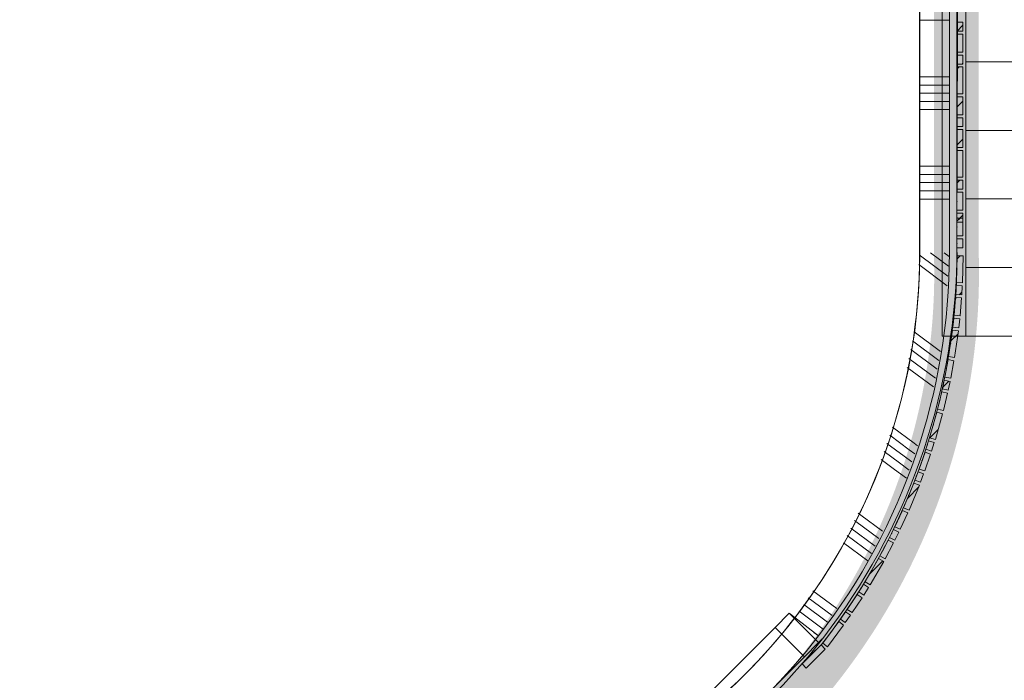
# Model space of a CAD drawing. Header units: millimetres. Extents: x -409 to 257590, y -7786 to 67330.
# Tile 113 of 210: x 15473 to 18774, y 36676 to 38892. Entities that reach past the tile are written whole.
import ezdxf

# ---------------------------------------------------------------- set-up
doc = ezdxf.new("R2010")
doc.units = ezdxf.units.MM
doc.header["$MEASUREMENT"] = 0
doc.linetypes.add('B0703', pattern=[468.700004, 312.5, -156.200004])
for name, color, linetype in [('New_22 NC Binnenwanden', 7, 'Continuous'), ('New_22 NC Binnenwanden Doorsnede-arcering', 7, 'Continuous'), ('New_22 NC Binnenwanden Laagscheidingslijnen', 7, 'Continuous'), ('New_22 NC Binnenwanden Ramen', 7, 'Continuous'), ('New_23 Vloeren', 7, 'Continuous'), ('New_24 Trappen', 7, 'Continuous'), ('New_Info Wandafwerking aanduiding', 7, 'Continuous'), ('New_Info Wandafwerking aanduiding Doorsnede-arcering', 7, 'Continuous'), ('New_Z Ruimtefuncties Zone omranding', 7, 'Continuous')]:
    doc.layers.add(name, color=color, linetype=linetype)
doc.linetypes.add('Regenwater', pattern='A,0,[1,UO-722 _wandafwerkingen 2e verdieping_2022-06-211.Shx,S=11.404762,R=0,X=0,Y=0.005006],-1499.5,0', length=1499.5)
pattern_1 = [(45, (0, 0), (-63.63961, 63.63961), [])]

# ---------------------------------------------------------------- blocks, each defined once
blk = doc.blocks.new('Slab_1_2', base_point=(0, 42578.3))
at = {"layer": 'New_23 Vloeren', "color": 1, "linetype": 'Continuous', "lineweight": 0, "flags": 128}
blk.add_lwpolyline([(18565.4, 43920.2), (19945.1, 43920.2), (19945.1, 43840), (21510.4, 43840), (21510.4, 40149), (19980.4, 40149), (19980.4, 37830.4), (18565.4, 37830.4)], close=True, dxfattribs=at)
blk = doc.blocks.new('*X977')
at = {"layer": 'New_22 NC Binnenwanden Doorsnede-arcering', "color": 254, "linetype": 'Continuous', "lineweight": 0, "true_color": 0xe9ebeb}
for p, q in [((18545.4, 38890.1), (18489.9, 38890.1)), ((18589.9, 38890.1), (18545.4, 38890.1)), ((18545.4, 38699.9), (18489.9, 38699.9)), ((18589.9, 38699.9), (18545.4, 38699.9)), ((18545.4, 38672.4), (18489.9, 38672.4)), ((18589.9, 38672.4), (18545.4, 38672.4)), ((18545.4, 38645), (18489.9, 38645)), ((18589.9, 38645), (18545.4, 38645)), ((18545.4, 38617.6), (18489.9, 38617.6)), ((18545.4, 38590.1), (18489.9, 38590.1)), ((18589.9, 38617.6), (18545.4, 38617.6)), ((18589.9, 38590.1), (18545.4, 38590.1)), ((18545.4, 38399.9), (18489.9, 38399.9)), ((18589.9, 38399.9), (18545.4, 38399.9)), ((18545.4, 38372.4), (18489.9, 38372.4)), ((18589.9, 38372.4), (18545.4, 38372.4)), ((18545.4, 38345), (18489.9, 38345)), ((18589.9, 38345), (18545.4, 38345)), ((18545.4, 38317.6), (18489.9, 38317.6)), ((18589.9, 38317.6), (18545.4, 38317.6)), ((18545.4, 38290.1), (18489.9, 38290.1)), ((18589.9, 38290.1), (18545.4, 38290.1))]:
    blk.add_line(p, q, dxfattribs=at)
blk = doc.blocks.new('Wall_244_2', base_point=(18590, 43985))
at = {"layer": 'New_22 NC Binnenwanden', "color": 8, "linetype": 'Continuous', "lineweight": 0, "true_color": 0x778488, "flags": 128}
for points in [[(18490, 43985), (18489.9, 38109.3)], [(18589.9, 38109.3), (18590, 43985)]]:
    blk.add_lwpolyline(points, dxfattribs=at)
at = {"layer": 'New_22 NC Binnenwanden', "color": 8, "lineweight": 0, "true_color": 0x778488}
blk.add_blockref('*X977', (0, 0), dxfattribs=at)
blk = doc.blocks.new('*X979')
at = {"layer": 'New_22 NC Binnenwanden Doorsnede-arcering', "color": 254, "linetype": 'Continuous', "lineweight": 0, "true_color": 0xe9ebeb}
for p, q in [((17740.1, 36485.6), (17697.5, 36517.2)), ((17707.4, 36441.6), (17649.6, 36484.4)), ((17723.8, 36463.6), (17673.6, 36500.8)), ((17756.3, 36473.6), (17740.1, 36485.6)), ((17691.1, 36419.5), (17625.7, 36468)), ((17758.3, 36437.9), (17723.8, 36463.6)), ((17710.3, 36405.2), (17691.1, 36419.5)), ((17734.3, 36421.6), (17707.4, 36441.6)), ((17514, 36279.9), (17424.9, 36346)), ((17541.1, 36293.9), (17451.8, 36360.1)), ((17459.7, 36251.8), (17371, 36317.6)), ((17486.8, 36265.8), (17397.9, 36331.8)), ((17432.5, 36237.8), (17344, 36303.4)), ((17231.9, 36149.7), (17137.3, 36219.9)), ((17170.5, 36126.9), (17100, 36179.3)), ((17201.2, 36138.3), (17107, 36208.2)), ((17139.9, 36115.5), (17100, 36145.1)), ((17109.2, 36104.1), (17100, 36110.9))]:
    blk.add_line(p, q, dxfattribs=at)
blk = doc.blocks.new('*X980')
at = {"layer": 'New_22 NC Binnenwanden Doorsnede-arcering', "color": 254, "linetype": 'Continuous', "lineweight": 0, "true_color": 0xe9ebeb}
for p, q in [((18493.4, 38099.7), (18489.5, 38102.6)), ((18584.8, 38031.9), (18493.4, 38099.7)), ((18587, 38064.5), (18526.5, 38109.3)), ((18589.1, 38097), (18572.6, 38109.3)), ((18582.6, 37999.3), (18487.3, 38070.1)), ((18560.6, 37778.8), (18472, 37844.5)), ((18554.7, 37749), (18466.1, 37814.8)), ((18548.7, 37719.3), (18460.1, 37785)), ((18542.8, 37689.6), (18454.2, 37755.3)), ((18536.8, 37659.8), (18448.2, 37725.5)), ((18471.4, 37471.4), (18399, 37525.1)), ((18438.7, 37427.4), (18380.4, 37470.7)), ((18455.1, 37449.4), (18389.7, 37497.9)), ((18483.1, 37462.7), (18471.4, 37471.4)), ((18422.4, 37405.3), (18371, 37443.4)), ((18473.8, 37435.5), (18455.1, 37449.4)), ((18406, 37383.3), (18361.7, 37416.2)), ((18455.2, 37381), (18422.4, 37405.3)), ((18464.5, 37408.3), (18438.7, 37427.4)), ((18445.8, 37353.8), (18406, 37383.3)), ((18292.7, 37230.5), (18284.3, 37236.7)), ((18276.3, 37208.5), (18271.9, 37211.7)), ((18353.4, 37151.3), (18276.3, 37208.5)), ((18365.8, 37176.3), (18292.7, 37230.5)), ((18260, 37186.4), (18259.5, 37186.8)), ((18341, 37126.4), (18260, 37186.4)), ((18316.2, 37076.4), (18234.7, 37136.8)), ((18328.6, 37101.4), (18247.1, 37161.8)), ((18212.4, 36916.5), (18132.2, 36976)), ((18197, 36893.7), (18116.8, 36953.3)), ((18166.4, 36848.2), (18086.1, 36907.7)), ((18181.7, 36871), (18101.5, 36930.5)), ((18151, 36825.4), (18135.6, 36836.8))]:
    blk.add_line(p, q, dxfattribs=at)
blk = doc.blocks.new('R1 22_14')
at = {"layer": 'New_22 NC Binnenwanden Ramen', "color": 1, "linetype": 'Continuous', "lineweight": 0}
for p, q in [((-267.7, 0), (-250, 0)), ((-250, 0), (-183, 0)), ((-250, -139), (-250, 0)), ((-183, 0), (-183, -139)), ((-183, 0), (183, 0)), ((183, -139), (183, 0)), ((183, 0), (250, 0)), ((250, 0), (267.7, 0)), ((250, -139), (250, 0)), ((-183, -139), (-250, -139)), ((183, -139), (-183, -139)), ((250, -139), (183, -139))]:
    blk.add_line(p, q, dxfattribs=at)
at = {"layer": 'New_22 NC Binnenwanden Ramen', "color": 7, "linetype": 'Continuous', "lineweight": 0}
for p, q in [((-265.7, -16), (-253, -115.2)), ((-265.7, -16), (-253, -115.2)), ((265.7, -16), (253, -115.2)), ((265.7, -16), (253, -115.2)), ((-253, -115.2), (-250, -139)), ((-253, -115.2), (-250, -139)), ((-250, -139), (-253, -115.2)), ((253, -115.2), (250, -139)), ((253, -115.2), (250, -139)), ((250, -139), (253, -115.2))]:
    blk.add_line(p, q, dxfattribs=at)
at = {"layer": 'New_22 NC Binnenwanden Ramen', "color": 9, "linetype": 'Continuous', "lineweight": 0}
for radius in [2100.1, 2000.1]:
    blk.add_arc((0, -2099.2), radius, 82.7319, 97.2681, dxfattribs=at)
blk = doc.blocks.new('*X982')
at = {"layer": 'New_22 NC Binnenwanden Doorsnede-arcering', "color": 254, "linetype": 'Continuous', "lineweight": 0, "true_color": 0xe9ebeb}
for p, q in [((17063.5, 36172.1), (17041.6, 36188.4)), ((17079.9, 36194.2), (17074.6, 36198.1)), ((17100, 36179.3), (17079.9, 36194.2)), ((17047.2, 36150.1), (17008.5, 36178.8)), ((17100, 36110.9), (17047.2, 36150.1)), ((17100, 36145.1), (17063.5, 36172.1))]:
    blk.add_line(p, q, dxfattribs=at)
blk = doc.blocks.new('Wall_245_2', base_point=(17100, 36100.7))
at = {"layer": 'New_22 NC Binnenwanden', "color": 8, "linetype": 'Continuous', "lineweight": 0, "true_color": 0x778488}
for p, q in [((18052.8, 36900.9), (18071.7, 36886.3)), ((18071.7, 36886.3), (18052.8, 36900.9)), ((18150.8, 36825.1), (18071.7, 36886.3)), ((17699.2, 36547.4), (17713.9, 36528.4)), ((17713.9, 36528.4), (17699.2, 36547.4)), ((17775.1, 36449.3), (17713.9, 36528.4)), ((17000, 36176.3), (17000, 36073.1))]:
    blk.add_line(p, q, dxfattribs=at)
for radius, start, end in [(2000.1, 322.2692, 359.9735), (2100.1, 322.2692, 359.9742), (2000.1, 287.7613, 307.7331), (2100.1, 286.8895, 307.7331)]:
    blk.add_arc((16489.9, 38110.2), radius, start, end, dxfattribs=at)
at = {"layer": 'New_22 NC Binnenwanden Laagscheidingslijnen', "color": 8, "linetype": 'Continuous', "lineweight": 0, "true_color": 0x778488}
for radius, start, end in [(2000.1, 284.7768, 287.7613), (2100.1, 284.0583, 286.8895)]:
    blk.add_arc((16489.9, 38110.2), radius, start, end, dxfattribs=at)
at = {"layer": 'New_22 NC Binnenwanden', "color": 8, "lineweight": 0, "true_color": 0x778488}
for name in ['*X980', '*X979', '*X982']:
    blk.add_blockref(name, (0, 0), dxfattribs=at)
at = {"layer": 'New_22 NC Binnenwanden Ramen', "color": 1, "linetype": 'Continuous', "lineweight": 0, "zscale": 1000, "rotation": 225.0011186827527}
blk.add_blockref('R1 22_14', (17974.3, 36625.9), dxfattribs=at)
blk = doc.blocks.new('Curtain Wall_41_2')
at = {"layer": 'New_22 NC Binnenwanden Doorsnede-arcering', "linetype": 'Continuous', "lineweight": 0, "true_color": 0x000000}
h = blk.add_hatch(dxfattribs=at)
h.set_pattern_fill('310_Naaldhout__01__0002', color=18, style=0, pattern_type=2)
h.set_pattern_definition(pattern_1)
h.paths.add_polyline_path([(18636.2, 38099.4), (18616.2, 38099.9), (18613.8, 38010), (18633.8, 38009.4)])
h = blk.add_hatch(dxfattribs=at)
h.set_pattern_fill('310_Naaldhout__01__0002', color=18, style=0, pattern_type=2)
h.set_pattern_definition(pattern_1)
h.paths.add_polyline_path([(18632.9, 37998.9), (18612.9, 38000), (18611.2, 37970), (18631.2, 37968.9)])
h = blk.add_hatch(dxfattribs=at)
h.set_pattern_fill('310_Naaldhout__01__0002', color=18, style=0, pattern_type=2)
h.set_pattern_definition(pattern_1)
h.paths.add_polyline_path([(18630.6, 37958.4), (18610.7, 37960.1), (18605.6, 37900.3), (18625.5, 37898.6)])
h = blk.add_hatch(dxfattribs=at)
h.set_pattern_fill('310_Naaldhout__01__0002', color=18, style=0, pattern_type=2)
h.set_pattern_definition(pattern_1)
h.paths.add_polyline_path([(18624.4, 37888.1), (18604.5, 37890.3), (18601.1, 37860.5), (18621, 37858.3)])
h = blk.add_hatch(dxfattribs=at)
h.set_pattern_fill('310_Naaldhout__01__0002', color=18, style=0, pattern_type=2)
h.set_pattern_definition(pattern_1)
h.paths.add_polyline_path([(18620.2, 37847.6), (18600.5, 37850.5), (18587.4, 37761.5), (18607.2, 37758.6)])
h = blk.add_hatch(dxfattribs=at)
h.set_pattern_fill('310_Naaldhout__01__0002', color=18, style=0, pattern_type=2)
h.set_pattern_definition(pattern_1)
h.paths.add_polyline_path([(18605.2, 37748), (18585.5, 37751.6), (18574.8, 37692.6), (18594.4, 37689)])
h = blk.add_hatch(dxfattribs=at)
h.set_pattern_fill('310_Naaldhout__01__0002', color=18, style=0, pattern_type=2)
h.set_pattern_definition(pattern_1)
h.paths.add_polyline_path([(18592.1, 37678.7), (18572.5, 37682.8), (18566.3, 37653.5), (18585.8, 37649.3)])
h = blk.add_hatch(dxfattribs=at)
h.set_pattern_fill('310_Naaldhout__01__0002', color=18, style=0, pattern_type=2)
h.set_pattern_definition(pattern_1)
h.paths.add_polyline_path([(18583.8, 37638.9), (18564.4, 37643.7), (18550.2, 37585.4), (18569.6, 37580.6)])
h = blk.add_hatch(dxfattribs=at)
h.set_pattern_fill('310_Naaldhout__01__0002', color=18, style=0, pattern_type=2)
h.set_pattern_definition(pattern_1)
h.paths.add_polyline_path([(18567.2, 37570.2), (18548, 37575.6), (18523.7, 37488.9), (18542.9, 37483.5)])
h = blk.add_hatch(dxfattribs=at)
h.set_pattern_fill('310_Naaldhout__01__0002', color=18, style=0, pattern_type=2)
h.set_pattern_definition(pattern_1)
h.paths.add_polyline_path([(18539.3, 37473.5), (18520.2, 37479.5), (18511.2, 37450.9), (18530.2, 37444.9)])
h = blk.add_hatch(dxfattribs=at)
h.set_pattern_fill('310_Naaldhout__01__0002', color=18, style=0, pattern_type=2)
h.set_pattern_definition(pattern_1)
h.paths.add_polyline_path([(18527, 37434.8), (18508.2, 37441.4), (18488.5, 37384.7), (18507.4, 37378.1)])
h = blk.add_hatch(dxfattribs=at)
h.set_pattern_fill('310_Naaldhout__01__0002', color=18, style=0, pattern_type=2)
h.set_pattern_definition(pattern_1)
h.paths.add_polyline_path([(18503.6, 37368.3), (18484.9, 37375.4), (18474.3, 37347.3), (18493, 37340.2)])
h = blk.add_hatch(dxfattribs=at)
h.set_pattern_fill('310_Naaldhout__01__0002', color=18, style=0, pattern_type=2)
h.set_pattern_definition(pattern_1)
h.paths.add_polyline_path([(18489.6, 37330.1), (18471.2, 37337.8), (18436.5, 37254.7), (18455, 37247)])
h = blk.add_hatch(dxfattribs=at)
h.set_pattern_fill('310_Naaldhout__01__0002', color=18, style=0, pattern_type=2)
h.set_pattern_definition(pattern_1)
h.paths.add_polyline_path([(18450.4, 37237.3), (18432.2, 37245.7), (18407.2, 37191.1), (18425.4, 37182.8)])
h = blk.add_hatch(dxfattribs=at)
h.set_pattern_fill('310_Naaldhout__01__0002', color=18, style=0, pattern_type=2)
h.set_pattern_definition(pattern_1)
h.paths.add_polyline_path([(18420.6, 37173.4), (18402.6, 37182.2), (18389.3, 37155.3), (18407.3, 37146.5)])
h = blk.add_hatch(dxfattribs=at)
h.set_pattern_fill('310_Naaldhout__01__0002', color=18, style=0, pattern_type=2)
h.set_pattern_definition(pattern_1)
h.paths.add_polyline_path([(18402.7, 37136.9), (18385.1, 37146.3), (18356.9, 37093.3), (18374.6, 37083.9)])
h = blk.add_hatch(dxfattribs=at)
h.set_pattern_fill('310_Naaldhout__01__0002', color=18, style=0, pattern_type=2)
h.set_pattern_definition(pattern_1)
h.paths.add_polyline_path([(18369.7, 37074.4), (18352.3, 37084.4), (18307.4, 37006.4), (18324.7, 36996.4)])
h = blk.add_hatch(dxfattribs=at)
h.set_pattern_fill('310_Naaldhout__01__0002', color=18, style=0, pattern_type=2)
h.set_pattern_definition(pattern_1)
h.paths.add_polyline_path([(18318.7, 36987.6), (18301.7, 36998.2), (18285.8, 36972.7), (18302.8, 36962.1)])
h = blk.add_hatch(dxfattribs=at)
h.set_pattern_fill('310_Naaldhout__01__0002', color=18, style=0, pattern_type=2)
h.set_pattern_definition(pattern_1)
h.paths.add_polyline_path([(18297.3, 36953.1), (18280.6, 36964.2), (18247.5, 36914.1), (18264.2, 36903.1)])
h = blk.add_hatch(dxfattribs=at)
h.set_pattern_fill('310_Naaldhout__01__0002', color=18, style=0, pattern_type=2)
h.set_pattern_definition(pattern_1)
h.paths.add_polyline_path([(18258.1, 36894.5), (18241.7, 36905.9), (18224.5, 36881.4), (18240.9, 36869.9)])
h = blk.add_hatch(dxfattribs=at)
h.set_pattern_fill('310_Naaldhout__01__0002', color=18, style=0, pattern_type=2)
h.set_pattern_definition(pattern_1)
h.paths.add_polyline_path([(18235, 36861.1), (18219, 36873), (18165.2, 36800.9), (18181.2, 36788.9)])
at = {"layer": 'New_22 NC Binnenwanden', "color": 7, "linetype": 'Continuous', "lineweight": 0}
for p, q in [((18616.2, 38099.9), (18613.8, 38010)), ((18616.2, 38099.9), (18636.2, 38099.4)), ((18636.2, 38099.4), (18633.8, 38009.4)), ((18612.9, 38000), (18611.2, 37970)), ((18612.9, 38000), (18632.9, 37998.9)), ((18613.8, 38010), (18633.8, 38009.4)), ((18632.9, 37998.9), (18631.2, 37968.9)), ((18611.2, 37970), (18631.2, 37968.9)), ((18610.7, 37960.1), (18605.6, 37900.3)), ((18610.7, 37960.1), (18630.6, 37958.4)), ((18630.6, 37958.4), (18625.5, 37898.6)), ((18605.6, 37900.3), (18625.5, 37898.6)), ((18604.5, 37890.3), (18601.1, 37860.5)), ((18604.5, 37890.3), (18624.4, 37888.1)), ((18624.4, 37888.1), (18621, 37858.3)), ((18600.5, 37850.5), (18587.4, 37761.5)), ((18600.5, 37850.5), (18620.2, 37847.6)), ((18601.1, 37860.5), (18621, 37858.3)), ((18620.2, 37847.6), (18607.2, 37758.6)), ((18585.5, 37751.6), (18574.8, 37692.6)), ((18585.5, 37751.6), (18605.2, 37748)), ((18587.4, 37761.5), (18607.2, 37758.6)), ((18605.2, 37748), (18594.4, 37689)), ((18572.5, 37682.8), (18566.3, 37653.5)), ((18572.5, 37682.8), (18592.1, 37678.7)), ((18574.8, 37692.6), (18594.4, 37689)), ((18592.1, 37678.7), (18585.8, 37649.3)), ((18564.4, 37643.7), (18550.2, 37585.4)), ((18564.4, 37643.7), (18583.8, 37638.9)), ((18566.3, 37653.5), (18585.8, 37649.3)), ((18583.8, 37638.9), (18569.6, 37580.6)), ((18548, 37575.6), (18523.7, 37488.9)), ((18567.2, 37570.2), (18542.9, 37483.5)), ((18548, 37575.6), (18567.2, 37570.2)), ((18550.2, 37585.4), (18569.6, 37580.6)), ((18520.2, 37479.5), (18511.2, 37450.9)), ((18520.2, 37479.5), (18539.3, 37473.5)), ((18523.7, 37488.9), (18542.9, 37483.5)), ((18539.3, 37473.5), (18530.2, 37444.9)), ((18508.2, 37441.4), (18488.5, 37384.7)), ((18527, 37434.8), (18507.4, 37378.1)), ((18508.2, 37441.4), (18527, 37434.8)), ((18511.2, 37450.9), (18530.2, 37444.9)), ((18484.9, 37375.4), (18474.3, 37347.3)), ((18484.9, 37375.4), (18503.6, 37368.3)), ((18488.5, 37384.7), (18507.4, 37378.1)), ((18503.6, 37368.3), (18493, 37340.2)), ((18471.2, 37337.8), (18436.5, 37254.7)), ((18471.2, 37337.8), (18489.6, 37330.1)), ((18474.3, 37347.3), (18493, 37340.2)), ((18489.6, 37330.1), (18455, 37247)), ((18432.2, 37245.7), (18407.2, 37191.1)), ((18450.4, 37237.3), (18425.4, 37182.8)), ((18432.2, 37245.7), (18450.4, 37237.3)), ((18436.5, 37254.7), (18455, 37247)), ((18402.6, 37182.2), (18389.3, 37155.3)), ((18402.6, 37182.2), (18420.6, 37173.4)), ((18407.2, 37191.1), (18425.4, 37182.8)), ((18420.6, 37173.4), (18407.3, 37146.5)), ((18385.1, 37146.3), (18356.9, 37093.3)), ((18402.7, 37136.9), (18374.6, 37083.9)), ((18385.1, 37146.3), (18402.7, 37136.9)), ((18389.3, 37155.3), (18407.3, 37146.5)), ((18352.3, 37084.4), (18307.4, 37006.4)), ((18369.7, 37074.4), (18324.7, 36996.4)), ((18352.3, 37084.4), (18369.7, 37074.4)), ((18356.9, 37093.3), (18374.6, 37083.9)), ((18307.4, 37006.4), (18324.7, 36996.4)), ((18301.7, 36998.2), (18285.8, 36972.7)), ((18285.8, 36972.7), (18302.8, 36962.1)), ((18301.7, 36998.2), (18318.7, 36987.6)), ((18318.7, 36987.6), (18302.8, 36962.1)), ((18280.6, 36964.2), (18247.5, 36914.1)), ((18297.3, 36953.1), (18264.2, 36903.1)), ((18280.6, 36964.2), (18297.3, 36953.1)), ((18241.7, 36905.9), (18224.5, 36881.4)), ((18241.7, 36905.9), (18258.1, 36894.5)), ((18247.5, 36914.1), (18264.2, 36903.1)), ((18219, 36873), (18165.2, 36800.9)), ((18219, 36873), (18235, 36861.1)), ((18224.5, 36881.4), (18240.9, 36869.9)), ((18258.1, 36894.5), (18240.9, 36869.9)), ((18235, 36861.1), (18181.2, 36788.9)), ((18165.2, 36800.9), (18181.2, 36788.9))]:
    blk.add_line(p, q, dxfattribs=at)
at = {"layer": 'New_22 NC Binnenwanden', "color": 9, "linetype": 'B0703', "lineweight": 0}
for p, q in [((18615, 38055), (18615.7, 38110.8)), ((18612.1, 37985), (18615, 38055)), ((18608.1, 37930.2), (18612.1, 37985)), ((18602.8, 37875.4), (18608.1, 37930.2)), ((18593.9, 37806), (18602.8, 37875.4)), ((18580.1, 37722.1), (18593.9, 37806)), ((18569.4, 37668.2), (18580.1, 37722.1)), ((18557.3, 37614.5), (18569.4, 37668.2)), ((18535.8, 37532.3), (18557.3, 37614.5)), ((18515.7, 37465.2), (18535.8, 37532.3)), ((18498.3, 37413), (18515.7, 37465.2)), ((18479.6, 37361.3), (18498.3, 37413)), ((18453.9, 37296.2), (18479.6, 37361.3)), ((18419.7, 37218.4), (18453.9, 37296.2)), ((18396, 37168.8), (18419.7, 37218.4)), ((18371, 37119.8), (18396, 37168.8)), ((18329.9, 37045.4), (18371, 37119.8)), ((18293.8, 36985.4), (18329.9, 37045.4)), ((18264, 36939.1), (18293.8, 36985.4)), ((18233.1, 36893.7), (18264, 36939.1)), ((18192.1, 36837), (18233.1, 36893.7)), ((18161.2, 36796.7), (18192.1, 36837))]:
    blk.add_line(p, q, dxfattribs=at)
at = {"layer": 'New_22 NC Binnenwanden', "color": 1, "linetype": 'Continuous', "lineweight": 0}
for p, q in [((18615.7, 38110.8), (18615, 38055)), ((18615, 38055), (18612.1, 37985)), ((18612.1, 37985), (18608.1, 37930.2)), ((18608.1, 37930.2), (18602.8, 37875.4)), ((18602.8, 37875.4), (18593.9, 37806)), ((18593.9, 37806), (18580.1, 37722.1)), ((18580.1, 37722.1), (18569.4, 37668.2)), ((18569.4, 37668.2), (18557.3, 37614.5)), ((18557.3, 37614.5), (18535.8, 37532.3)), ((18535.8, 37532.3), (18515.7, 37465.2)), ((18515.7, 37465.2), (18498.3, 37413)), ((18498.3, 37413), (18479.6, 37361.3)), ((18479.6, 37361.3), (18453.9, 37296.2)), ((18453.9, 37296.2), (18419.7, 37218.4)), ((18419.7, 37218.4), (18396, 37168.8)), ((18396, 37168.8), (18371, 37119.8)), ((18371, 37119.8), (18329.9, 37045.4)), ((18329.9, 37045.4), (18293.8, 36985.4)), ((18293.8, 36985.4), (18264, 36939.1)), ((18264, 36939.1), (18233.1, 36893.7)), ((18233.1, 36893.7), (18192.1, 36837)), ((18192.1, 36837), (18161.2, 36796.7))]:
    blk.add_line(p, q, dxfattribs=at)
at = {"layer": 'New_22 NC Binnenwanden', "color": 9, "linetype": 'B0703', "lineweight": 0}
for p in [(18615.7, 38110.8), (18615, 38055), (18612.1, 37985), (18608.1, 37930.2), (18602.8, 37875.4), (18593.9, 37806), (18580.1, 37722.1), (18569.4, 37668.2), (18557.3, 37614.5), (18535.8, 37532.3), (18515.7, 37465.2), (18498.3, 37413), (18479.6, 37361.3), (18453.9, 37296.2), (18419.7, 37218.4), (18396, 37168.8), (18371, 37119.8), (18329.9, 37045.4), (18293.8, 36985.4), (18264, 36939.1), (18233.1, 36893.7), (18192.1, 36837), (18161.2, 36796.7)]:
    blk.add_point(p, dxfattribs=at)
at = {"layer": 'New_22 NC Binnenwanden', "color": 1, "linetype": 'Continuous', "lineweight": 0}
for p in [(18615.7, 38110.8), (18615.7, 38110.8), (18615, 38055), (18615, 38055), (18612.1, 37985), (18612.1, 37985), (18608.1, 37930.2), (18608.1, 37930.2), (18602.8, 37875.4), (18602.8, 37875.4), (18593.9, 37806), (18593.9, 37806), (18580.1, 37722.1), (18580.1, 37722.1), (18569.4, 37668.2), (18569.4, 37668.2), (18557.3, 37614.5), (18557.3, 37614.5), (18535.8, 37532.3), (18535.8, 37532.3), (18515.7, 37465.2), (18515.7, 37465.2), (18498.3, 37413), (18498.3, 37413), (18479.6, 37361.3), (18479.6, 37361.3), (18453.9, 37296.2), (18453.9, 37296.2), (18419.7, 37218.4), (18419.7, 37218.4), (18396, 37168.8), (18396, 37168.8), (18371, 37119.8), (18371, 37119.8), (18329.9, 37045.4), (18329.9, 37045.4), (18293.8, 36985.4), (18293.8, 36985.4), (18264, 36939.1), (18264, 36939.1), (18233.1, 36893.7), (18233.1, 36893.7), (18192.1, 36837), (18192.1, 36837), (18161.2, 36796.7), (18161.2, 36796.7)]:
    blk.add_point(p, dxfattribs=at)
blk = doc.blocks.new('Curtain Wall_51_2')
at = {"layer": 'New_22 NC Binnenwanden Doorsnede-arcering', "linetype": 'Continuous', "lineweight": 0, "true_color": 0x000000}
h = blk.add_hatch(dxfattribs=at)
h.set_pattern_fill('310_Naaldhout__01__0002', color=18, style=0, pattern_type=2)
h.set_pattern_definition(pattern_1)
h.paths.add_polyline_path([(18635.4, 38852.9), (18635.4, 38882.9), (18615.4, 38882.9), (18615.4, 38852.9)])
h = blk.add_hatch(dxfattribs=at)
h.set_pattern_fill('310_Naaldhout__01__0002', color=18, style=0, pattern_type=2)
h.set_pattern_definition(pattern_1)
h.paths.add_polyline_path([(18635.4, 38782.9), (18635.4, 38842.9), (18615.4, 38842.9), (18615.4, 38782.9)])
h = blk.add_hatch(dxfattribs=at)
h.set_pattern_fill('310_Naaldhout__01__0002', color=18, style=0, pattern_type=2)
h.set_pattern_definition(pattern_1)
h.paths.add_polyline_path([(18635.4, 38742.9), (18635.4, 38772.9), (18615.4, 38772.9), (18615.4, 38742.9)])
h = blk.add_hatch(dxfattribs=at)
h.set_pattern_fill('310_Naaldhout__01__0002', color=18, style=0, pattern_type=2)
h.set_pattern_definition(pattern_1)
h.paths.add_polyline_path([(18635.4, 38642.9), (18635.4, 38732.9), (18615.4, 38732.9), (18615.4, 38642.9)])
h = blk.add_hatch(dxfattribs=at)
h.set_pattern_fill('310_Naaldhout__01__0002', color=18, style=0, pattern_type=2)
h.set_pattern_definition(pattern_1)
h.paths.add_polyline_path([(18635.4, 38572.9), (18635.4, 38632.9), (18615.4, 38632.9), (18615.4, 38572.9)])
h = blk.add_hatch(dxfattribs=at)
h.set_pattern_fill('310_Naaldhout__01__0002', color=18, style=0, pattern_type=2)
h.set_pattern_definition(pattern_1)
h.paths.add_polyline_path([(18635.4, 38532.9), (18635.4, 38562.9), (18615.4, 38562.9), (18615.4, 38532.9)])
h = blk.add_hatch(dxfattribs=at)
h.set_pattern_fill('310_Naaldhout__01__0002', color=18, style=0, pattern_type=2)
h.set_pattern_definition(pattern_1)
h.paths.add_polyline_path([(18635.4, 38462.9), (18635.4, 38522.9), (18615.4, 38522.9), (18615.4, 38462.9)])
h = blk.add_hatch(dxfattribs=at)
h.set_pattern_fill('310_Naaldhout__01__0002', color=18, style=0, pattern_type=2)
h.set_pattern_definition(pattern_1)
h.paths.add_polyline_path([(18635.4, 38362.9), (18635.4, 38452.9), (18615.4, 38452.9), (18615.4, 38362.9)])
h = blk.add_hatch(dxfattribs=at)
h.set_pattern_fill('310_Naaldhout__01__0002', color=18, style=0, pattern_type=2)
h.set_pattern_definition(pattern_1)
h.paths.add_polyline_path([(18635.4, 38322.9), (18635.4, 38352.9), (18615.4, 38352.9), (18615.4, 38322.9)])
h = blk.add_hatch(dxfattribs=at)
h.set_pattern_fill('310_Naaldhout__01__0002', color=18, style=0, pattern_type=2)
h.set_pattern_definition(pattern_1)
h.paths.add_polyline_path([(18635.4, 38252.9), (18635.4, 38312.9), (18615.4, 38312.9), (18615.4, 38252.9)])
h = blk.add_hatch(dxfattribs=at)
h.set_pattern_fill('310_Naaldhout__01__0002', color=18, style=0, pattern_type=2)
h.set_pattern_definition(pattern_1)
h.paths.add_polyline_path([(18635.4, 38212.9), (18635.4, 38242.9), (18615.4, 38242.9), (18615.4, 38212.9)])
at = {"layer": 'New_22 NC Binnenwanden', "color": 9, "linetype": 'B0703', "lineweight": 0}
for p, q in [((18615.4, 38937.9), (18615.4, 38867.9)), ((18615.4, 38867.9), (18615.4, 38812.9)), ((18615.4, 38812.9), (18615.4, 38757.9)), ((18615.4, 38757.9), (18615.4, 38687.9)), ((18615.4, 38687.9), (18615.4, 38602.9)), ((18615.4, 38602.9), (18615.4, 38547.9)), ((18615.4, 38547.9), (18615.4, 38492.9)), ((18615.4, 38492.9), (18615.4, 38407.9)), ((18615.4, 38407.9), (18615.4, 38337.9)), ((18615.4, 38337.9), (18615.4, 38282.9)), ((18615.4, 38282.9), (18615.4, 38227.9)), ((18615.4, 38227.9), (18615.4, 38162.8)), ((18615.4, 38162.8), (18615.4, 38162.8))]:
    blk.add_line(p, q, dxfattribs=at)
at = {"layer": 'New_22 NC Binnenwanden', "color": 7, "linetype": 'Continuous', "lineweight": 0}
for p, q in [((18615.4, 38882.9), (18615.4, 38852.9)), ((18635.4, 38882.9), (18615.4, 38882.9)), ((18635.4, 38882.9), (18635.4, 38852.9)), ((18635.4, 38852.9), (18615.4, 38852.9)), ((18615.4, 38842.9), (18615.4, 38782.9)), ((18635.4, 38842.9), (18615.4, 38842.9)), ((18635.4, 38842.9), (18635.4, 38782.9)), ((18635.4, 38782.9), (18615.4, 38782.9)), ((18615.4, 38772.9), (18615.4, 38742.9)), ((18635.4, 38772.9), (18615.4, 38772.9)), ((18635.4, 38772.9), (18635.4, 38742.9)), ((18635.4, 38742.9), (18615.4, 38742.9)), ((18615.4, 38732.9), (18615.4, 38642.9)), ((18635.4, 38732.9), (18615.4, 38732.9)), ((18635.4, 38732.9), (18635.4, 38642.9)), ((18635.4, 38642.9), (18615.4, 38642.9)), ((18615.4, 38632.9), (18615.4, 38572.9)), ((18635.4, 38632.9), (18615.4, 38632.9)), ((18635.4, 38632.9), (18635.4, 38572.9)), ((18635.4, 38572.9), (18615.4, 38572.9)), ((18615.4, 38562.9), (18615.4, 38532.9)), ((18635.4, 38562.9), (18615.4, 38562.9)), ((18635.4, 38562.9), (18635.4, 38532.9)), ((18635.4, 38532.9), (18615.4, 38532.9)), ((18615.4, 38522.9), (18615.4, 38462.9)), ((18635.4, 38522.9), (18615.4, 38522.9)), ((18635.4, 38522.9), (18635.4, 38462.9)), ((18635.4, 38462.9), (18615.4, 38462.9)), ((18615.4, 38452.9), (18615.4, 38362.9)), ((18635.4, 38452.9), (18615.4, 38452.9)), ((18635.4, 38452.9), (18635.4, 38362.9)), ((18635.4, 38362.9), (18615.4, 38362.9)), ((18615.4, 38352.9), (18615.4, 38322.9)), ((18635.4, 38352.9), (18615.4, 38352.9)), ((18635.4, 38352.9), (18635.4, 38322.9)), ((18635.4, 38322.9), (18615.4, 38322.9)), ((18615.4, 38312.9), (18615.4, 38252.9)), ((18635.4, 38312.9), (18615.4, 38312.9)), ((18635.4, 38312.9), (18635.4, 38252.9)), ((18635.4, 38252.9), (18615.4, 38252.9)), ((18615.4, 38242.9), (18615.4, 38212.9)), ((18635.4, 38242.9), (18615.4, 38242.9)), ((18635.4, 38242.9), (18635.4, 38212.9)), ((18635.4, 38212.9), (18615.4, 38212.9))]:
    blk.add_line(p, q, dxfattribs=at)
at = {"layer": 'New_22 NC Binnenwanden', "color": 1, "linetype": 'Continuous', "lineweight": 0}
blk.add_line((18615.4, 38162.8), (18615.4, 38162.8), dxfattribs=at)
at = {"layer": 'New_22 NC Binnenwanden', "color": 9, "linetype": 'B0703', "lineweight": 0}
for p in [(18615.4, 38867.9), (18615.4, 38812.9), (18615.4, 38757.9), (18615.4, 38687.9), (18615.4, 38602.9), (18615.4, 38547.9), (18615.4, 38492.9), (18615.4, 38407.9), (18615.4, 38337.9), (18615.4, 38282.9), (18615.4, 38227.9)]:
    blk.add_point(p, dxfattribs=at)
at = {"layer": 'New_22 NC Binnenwanden', "color": 1, "linetype": 'Continuous', "lineweight": 0}
for p in [(18615.4, 38867.9), (18615.4, 38812.9), (18615.4, 38757.9), (18615.4, 38687.9), (18615.4, 38602.9), (18615.4, 38547.9), (18615.4, 38492.9), (18615.4, 38407.9), (18615.4, 38337.9), (18615.4, 38282.9), (18615.4, 38227.9)]:
    blk.add_point(p, dxfattribs=at)
blk = doc.blocks.new('Curtain Wall_53_2')
at = {"layer": 'New_22 NC Binnenwanden Doorsnede-arcering', "linetype": 'Continuous', "lineweight": 0, "true_color": 0x000000}
h = blk.add_hatch(dxfattribs=at)
h.set_pattern_fill('310_Naaldhout__01__0002', color=18, style=0, pattern_type=2)
h.set_pattern_definition(pattern_1)
h.paths.add_polyline_path([(18635.4, 38166.5), (18635.4, 38226.5), (18615.4, 38226.5), (18615.4, 38166.5)])
h = blk.add_hatch(dxfattribs=at)
h.set_pattern_fill('310_Naaldhout__01__0002', color=18, style=0, pattern_type=2)
h.set_pattern_definition(pattern_1)
h.paths.add_polyline_path([(18635.4, 38126.5), (18635.4, 38156.5), (18615.4, 38156.5), (18615.4, 38126.5)])
at = {"layer": 'New_22 NC Binnenwanden', "color": 7, "linetype": 'Continuous', "lineweight": 0}
for p, q in [((18615.4, 38226.5), (18615.4, 38166.5)), ((18635.4, 38226.5), (18615.4, 38226.5)), ((18635.4, 38226.5), (18635.4, 38166.5)), ((18635.4, 38166.5), (18615.4, 38166.5)), ((18635.4, 38156.5), (18615.4, 38156.5)), ((18615.4, 38156.5), (18615.4, 38126.5)), ((18635.4, 38156.5), (18635.4, 38126.5)), ((18635.4, 38126.5), (18615.4, 38126.5))]:
    blk.add_line(p, q, dxfattribs=at)
at = {"layer": 'New_22 NC Binnenwanden', "color": 9, "linetype": 'B0703', "lineweight": 0}
for p, q in [((18615.4, 38211.6), (18615.4, 38196.5)), ((18615.4, 38196.5), (18615.4, 38141.5)), ((18615.4, 38141.5), (18615.4, 38110.6)), ((18615.4, 38110.6), (18615.4, 38110.6))]:
    blk.add_line(p, q, dxfattribs=at)
at = {"layer": 'New_22 NC Binnenwanden', "color": 1, "linetype": 'Continuous', "lineweight": 0}
for p, q in [((18615.4, 38211.6), (18615.4, 38211.6)), ((18615.4, 38196.5), (18615.4, 38211.6)), ((18615.4, 38141.5), (18615.4, 38196.5)), ((18615.4, 38110.6), (18615.4, 38141.5)), ((18615.4, 38110.6), (18615.4, 38110.6))]:
    blk.add_line(p, q, dxfattribs=at)
at = {"layer": 'New_22 NC Binnenwanden', "color": 9, "linetype": 'B0703', "lineweight": 0}
for p in [(18615.4, 38211.6), (18615.4, 38196.5), (18615.4, 38141.5)]:
    blk.add_point(p, dxfattribs=at)
at = {"layer": 'New_22 NC Binnenwanden', "color": 1, "linetype": 'Continuous', "lineweight": 0}
for p in [(18615.4, 38211.6), (18615.4, 38196.5), (18615.4, 38196.5), (18615.4, 38141.5), (18615.4, 38141.5), (18615.4, 38110.6)]:
    blk.add_point(p, dxfattribs=at)
blk = doc.blocks.new('Curtain Wall_55_2')
at = {"layer": 'New_22 NC Binnenwanden Doorsnede-arcering', "linetype": 'Continuous', "lineweight": 0, "true_color": 0x000000}
h = blk.add_hatch(dxfattribs=at)
h.set_pattern_fill('310_Naaldhout__01__0002', color=18, style=0, pattern_type=2)
h.set_pattern_definition(pattern_1)
h.paths.add_polyline_path([(18173.8, 36781), (18159.7, 36795.1), (18096, 36731.5), (18110.2, 36717.3)])
at = {"layer": 'New_22 NC Binnenwanden', "color": 7, "linetype": 'Continuous', "lineweight": 0}
for p, q in [((18159.7, 36795.1), (18096, 36731.5)), ((18173.8, 36781), (18110.2, 36717.3)), ((18159.7, 36795.1), (18173.8, 36781)), ((18096, 36731.5), (18110.2, 36717.3))]:
    blk.add_line(p, q, dxfattribs=at)
at = {"layer": 'New_22 NC Binnenwanden', "color": 9, "linetype": 'B0703', "lineweight": 0}
for p, q in [((18127.8, 36763.3), (18159.7, 36795.1)), ((18159.7, 36795.1), (18159.7, 36795.1)), ((18096, 36731.5), (18127.8, 36763.3)), ((18096, 36731.5), (18096, 36731.5))]:
    blk.add_line(p, q, dxfattribs=at)
at = {"layer": 'New_22 NC Binnenwanden', "color": 1, "linetype": 'Continuous', "lineweight": 0}
for p, q in [((18159.7, 36795.1), (18127.8, 36763.3)), ((18127.8, 36763.3), (18096, 36731.5)), ((18096, 36731.5), (18096, 36731.5))]:
    blk.add_line(p, q, dxfattribs=at)
at = {"layer": 'New_22 NC Binnenwanden', "color": 9, "linetype": 'B0703', "lineweight": 0}
for p in [(18159.7, 36795.1), (18127.8, 36763.3), (18127.8, 36763.3), (18096, 36731.5)]:
    blk.add_point(p, dxfattribs=at)
at = {"layer": 'New_22 NC Binnenwanden', "color": 1, "linetype": 'Continuous', "lineweight": 0}
for p in [(18159.7, 36795.1), (18159.7, 36795.1), (18127.8, 36763.3), (18127.8, 36763.3), (18096, 36731.5)]:
    blk.add_point(p, dxfattribs=at)
blk = doc.blocks.new('Stair_6_2')
at = {"layer": 'New_24 Trappen', "color": 7, "linetype": 'Continuous', "lineweight": 0}
for p, q in [((18645.4, 40130.4), (18645.4, 37830.4)), ((19945.4, 40130.4), (18645.4, 40130.4)), ((19945.4, 40130.4), (18645.4, 40130.4)), ((18645.4, 40130.4), (18645.4, 39900.4)), ((19295.4, 40130.4), (19295.4, 39900.4)), ((19945.4, 37830.4), (19945.4, 40130.4)), ((19945.4, 39900.4), (19945.4, 40130.4)), ((18645.4, 39900.4), (19945.4, 39900.4)), ((19945.4, 39900.4), (18645.4, 39900.4)), ((18645.4, 39900.4), (18645.4, 39670.4)), ((19295.4, 39900.4), (19295.4, 38060.4)), ((19945.4, 39670.4), (19945.4, 39900.4)), ((18645.4, 39670.4), (19945.4, 39670.4)), ((19945.4, 39670.4), (18645.4, 39670.4)), ((18645.4, 39670.4), (18645.4, 39440.4)), ((19945.4, 39440.4), (19945.4, 39670.4)), ((18645.4, 39440.4), (19945.4, 39440.4)), ((19945.4, 39440.4), (18645.4, 39440.4)), ((18645.4, 39440.4), (18645.4, 39210.4)), ((19945.4, 39210.4), (19945.4, 39440.4)), ((18645.4, 39210.4), (19945.4, 39210.4)), ((19945.4, 39210.4), (18645.4, 39210.4)), ((18645.4, 39210.4), (18645.4, 38980.4)), ((19945.4, 38980.4), (19945.4, 39210.4)), ((18645.4, 38980.4), (19945.4, 38980.4)), ((19945.4, 38980.4), (18645.4, 38980.4)), ((18645.4, 38980.4), (18645.4, 38750.4)), ((19945.4, 38750.4), (19945.4, 38980.4)), ((18645.4, 38750.4), (19945.4, 38750.4)), ((19945.4, 38750.4), (18645.4, 38750.4)), ((18645.4, 38750.4), (18645.4, 38520.4)), ((19945.4, 38520.4), (19945.4, 38750.4)), ((18645.4, 38520.4), (19945.4, 38520.4)), ((19945.4, 38520.4), (18645.4, 38520.4)), ((18645.4, 38520.4), (18645.4, 38290.4)), ((19945.4, 38290.4), (19945.4, 38520.4)), ((18645.4, 38290.4), (19945.4, 38290.4)), ((19945.4, 38290.4), (18645.4, 38290.4)), ((18645.4, 38290.4), (18645.4, 38060.4)), ((19945.4, 38060.4), (19945.4, 38290.4)), ((19295.4, 37830.4), (19045.4, 38080.4)), ((19545.4, 38080.4), (19295.4, 37830.4)), ((18645.4, 38060.4), (19945.4, 38060.4)), ((19945.4, 38060.4), (18645.4, 38060.4)), ((18645.4, 38060.4), (18645.4, 37830.4)), ((19295.4, 38060.4), (19295.4, 37830.4)), ((19945.4, 37830.4), (19945.4, 38060.4)), ((18645.4, 37830.4), (19945.4, 37830.4)), ((18645.4, 37830.4), (19945.4, 37830.4))]:
    blk.add_line(p, q, dxfattribs=at)
for start, end in [(0, 180), (180, 0)]:
    blk.add_arc((19295.4, 40130.4), 75, start, end, dxfattribs=at)
blk = doc.blocks.new('Wall_537_2', base_point=(18613.5, 38097.8))
at = {"layer": 'New_Info Wandafwerking aanduiding Doorsnede-arcering', "linetype": 'Continuous', "lineweight": 0, "true_color": 0x99a3a6}
blk.add_hatch(color=253, dxfattribs=at).paths.add_polyline_path([(18688.5, 38098.8), (18688.5, 43985), (18538.5, 43985), (18538.5, 38096.9)])
blk = doc.blocks.new('Wall_544_2', base_point=(17128.6, 35999.3))
at = {"layer": 'New_Info Wandafwerking aanduiding Doorsnede-arcering', "linetype": 'Continuous', "lineweight": 0, "true_color": 0x99a3a6}
blk.add_hatch(color=253, dxfattribs=at).paths.add_polyline_path([(17151.7, 35927.9, 0.331988), (18688.5, 38098.8), (18538.5, 38096.9, -0.332235), (17105.4, 36070.6)])
at = {"layer": 'New_Info Wandafwerking aanduiding', "color": 9, "linetype": 'Continuous', "lineweight": 0, "flags": 128}
blk.add_lwpolyline([(17105.4, 36070.6), (17151.7, 35927.9)], dxfattribs=at)

msp = doc.modelspace()

# ---------------------------------------------------------------- linework, layer by layer
at = {"layer": 'New_Z Ruimtefuncties Zone omranding', "color": 41, "linetype": 'Continuous', "lineweight": 0, "true_color": 0xffeeaa, "flags": 128}
msp.add_lwpolyline([(16800, 35899.9), (16799.3, 34810.8), (19955.4, 34810.8), (19955.4, 43830.2), (21455, 43830.2), (21455, 47310), (16800, 47310), (16800, 46103, -0.373442), (18631.5, 43984), (18631.5, 43710), (18615.4, 38126.5, -0.32828), (17100, 36079.5), (17100, 35899.9)], format="xyb", close=True, dxfattribs=at)
at = {"layer": 'New_Z Ruimtefuncties Zone omranding', "color": 231, "linetype": 'Continuous', "lineweight": 0, "true_color": 0xf9acba, "flags": 128}
msp.add_lwpolyline([(14750.7, 36110.8), (16490.7, 36110.8, 0.022447), (16670, 36118.8), (16670, 36389.9), (17509.9, 36389.9, 0.264976), (18490.7, 38110.8), (18490.7, 40810), (14750.7, 40810)], format="xyb", close=True, dxfattribs=at)

# ---------------------------------------------------------------- block references
at = {"layer": 'New_22 NC Binnenwanden', "color": 8, "lineweight": 0, "true_color": 0x778488}
for name, p in [('Wall_244_2', (18590, 43985)), ('Wall_245_2', (17100, 36100.7))]:
    msp.add_blockref(name, p, dxfattribs=at)
at = {"layer": 'New_22 NC Binnenwanden', "linetype": 'Continuous', "lineweight": 0}
for name in ['Curtain Wall_51_2', 'Curtain Wall_53_2', 'Curtain Wall_41_2', 'Curtain Wall_55_2']:
    msp.add_blockref(name, (0, 0), dxfattribs=at)
at = {"layer": 'New_23 Vloeren', "color": 1, "linetype": 'Continuous', "lineweight": 0}
msp.add_blockref('Slab_1_2', (0, 42578.3), dxfattribs=at)
at = {"layer": 'New_24 Trappen', "color": 7, "linetype": 'Regenwater', "lineweight": 0}
msp.add_blockref('Stair_6_2', (0, 0), dxfattribs=at)
at = {"layer": 'New_Info Wandafwerking aanduiding', "color": 1, "lineweight": 0}
for name, p in [('Wall_537_2', (18613.5, 38097.8)), ('Wall_544_2', (17128.6, 35999.3))]:
    msp.add_blockref(name, p, dxfattribs=at)

doc.saveas('drawing.dxf')
